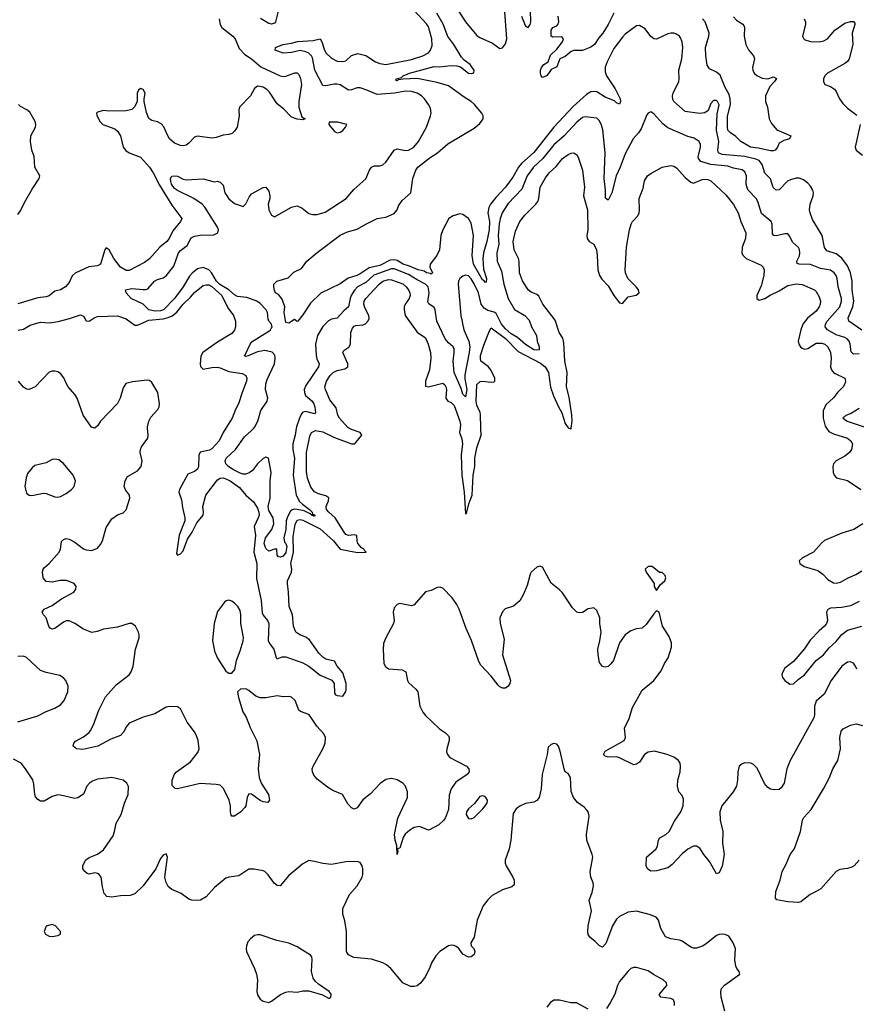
# Model space of a CAD drawing. Header units: inches. Extents: x 2134017 to 2292458, y 756222 to 916513.
# Tile 66 of 256: x 2162603 to 2168471, y 825959 to 832864. Entities that reach past the tile are written whole.
import ezdxf

# ---------------------------------------------------------------- set-up
doc = ezdxf.new("R2010")
doc.units = ezdxf.units.IN
doc.header["$MEASUREMENT"] = 0
doc.layers.add('C1862', color=7, linetype='Continuous')
doc.layers.add('C1863', color=7, linetype='Continuous')

msp = doc.modelspace()

# ---------------------------------------------------------------- linework, layer by layer
at = {"layer": 'C1862', "color": 5}
for points, elevation in [([(2168474, 828310), (2168466, 828330), (2168450, 828351.9), (2168430, 828361.6), (2168410, 828359.4), (2168370.2, 828330), (2168293.7, 828230), (2168246.3, 828133.7), (2168190, 828084.7), (2168177.8, 828050), (2168176.8, 827990), (2168172.2, 827967.8), (2168008, 827670), (2167984.4, 827610), (2167964.6, 827510), (2167943.8, 827476.2), (2167930, 827466.6), (2167896.2, 827463.8), (2167870, 827468.2), (2167850, 827478.7), (2167828, 827508), (2167774.6, 827614.6), (2167750, 827641.3), (2167730, 827649.7), (2167690, 827652.8), (2167670, 827646), (2167650, 827629.4), (2167638.8, 827590), (2167637.5, 827530), (2167630.2, 827490), (2167606.2, 827450), (2167528, 827350), (2167514.3, 827310), (2167516.3, 827250), (2167534.5, 827170), (2167532.2, 827090), (2167542.8, 827010), (2167530, 826929), (2167510, 826881.2), (2167490, 826873.2), (2167440, 826960), (2167401.3, 827010), (2167374.1, 827054.2), (2167350, 827069.4), (2167330, 827067.3), (2167290, 827046.6), (2167250, 827013.8), (2167179.4, 826940.6), (2167150, 826917.1), (2167070, 826896.2), (2167030, 826893.7), (2167006.6, 826910), (2166995.8, 826930), (2166998.9, 826990), (2167066.9, 827050), (2167075.6, 827070), (2167083.5, 827110), (2167093.1, 827126.9), (2167135.1, 827150), (2167157.6, 827170), (2167196.4, 827243.6), (2167239.8, 827310), (2167255.7, 827350), (2167259, 827399), (2167250, 827422.7), (2167226.6, 827450), (2167216.2, 827490), (2167218.4, 827530), (2167234.3, 827590), (2167238.7, 827630), (2167235.6, 827650), (2167223.7, 827670), (2167191.7, 827691.7), (2167145.2, 827710), (2167054.5, 827734.6), (2167010, 827728.6), (2166986, 827710), (2166950, 827658), (2166930, 827643.5), (2166910, 827639.7), (2166810, 827688.6), (2166790, 827694), (2166730, 827693.5), (2166710, 827699.1), (2166697.4, 827710), (2166710, 827733.7), (2166843.6, 827810), (2166852, 827830), (2166844.2, 827895.8), (2166877, 827963), (2166900.1, 828039.9), (2166970, 828162.8), (2167050, 828230.6), (2167102, 828298), (2167126.6, 828350), (2167152.3, 828390), (2167175.3, 828464.7), (2167175.3, 828495.3), (2167158, 828538), (2167112.1, 828612.1), (2167088.4, 828708.4), (2167070, 828718), (2167050, 828698), (2166998, 828622), (2166970, 828597.2), (2166930, 828592.3), (2166890, 828579.5), (2166850, 828549.3), (2166810, 828493.2), (2166768, 828370), (2166750, 828346), (2166730, 828329.3), (2166710, 828322.7), (2166690, 828329.3), (2166670, 828355.3), (2166659.5, 828410), (2166658.4, 828450), (2166672.8, 828507.2), (2166680.5, 828570), (2166672, 828630), (2166671.6, 828670), (2166650, 828722), (2166630, 828739), (2166618, 828738), (2166590, 828733.2), (2166550, 828706), (2166530, 828703.7), (2166510, 828709.5), (2166479.4, 828739.4), (2166410, 828844.5), (2166390, 828866.6), (2166330, 828913.2), (2166270, 829024), (2166250, 829032.7), (2166230, 829025.2), (2166191, 828990), (2166183.4, 828976.6), (2166163.4, 828896.6), (2166134, 828830), (2166110, 828788.7), (2166067.5, 828752.5), (2166008.1, 828731.9), (2165988.5, 828711.5), (2165970.4, 828670), (2165972.2, 828630), (2166000, 828520), (2165989.3, 828410), (2166045.5, 828230), (2166040.7, 828210), (2166029.4, 828190), (2166010, 828176.6), (2165990, 828176.4), (2165970, 828186.2), (2165958.1, 828198.1), (2165910, 828260.3), (2165837.3, 828337.4), (2165822.2, 828362.2), (2165771.5, 828510), (2165734.3, 828594.3), (2165686.3, 828730), (2165670, 828763), (2165636.4, 828810), (2165570, 828877), (2165550, 828884.5), (2165530, 828882.9), (2165490, 828862.4), (2165450, 828851.3), (2165370, 828759.6), (2165350, 828754), (2165269, 828771), (2165250, 828762.7), (2165230, 828739), (2165221.6, 828710), (2165228.7, 828650), (2165225.3, 828630), (2165171.4, 828530), (2165155.8, 828490), (2165152.6, 828450), (2165157.7, 828350), (2165167.7, 828327.7), (2165190, 828311.7), (2165284.5, 828304.5), (2165310.2, 828290.2), (2165323.1, 828230), (2165330, 828216.3), (2165380.4, 828170), (2165395.3, 828150), (2165410.3, 828050), (2165430, 828008.5), (2165450, 827983.7), (2165548.5, 827890), (2165590, 827863.1), (2165610, 827842), (2165615.2, 827830), (2165615.8, 827810), (2165599.6, 827750), (2165597.7, 827730), (2165602.6, 827710), (2165619.5, 827690), (2165735.8, 827630), (2165753.4, 827610), (2165754.9, 827590), (2165740.9, 827570), (2165662.4, 827517.6), (2165628.7, 827471.3), (2165614.7, 827425.3), (2165610, 827326), (2165590, 827269.2), (2165578, 827250), (2165542, 827218), (2165477.3, 827182.7), (2165470, 827181.6), (2165406.6, 827206.6), (2165370, 827200.2), (2165338.5, 827181.5), (2165307.3, 827152.7), (2165293.1, 827130), (2165270, 827053.2), (2165251.3, 827048.7), (2165254.8, 827034.8), (2165250, 827009), (2165248.2, 827070), (2165235.7, 827110), (2165232.5, 827150), (2165256.2, 827263.8), (2165322.7, 827410), (2165323.1, 827450), (2165308.3, 827490), (2165289.6, 827510), (2165250, 827532.9), (2165210, 827542.6), (2165170, 827534.7), (2165131.5, 827508.4), (2165064.5, 827435.5), (2165010, 827394.3), (2164970, 827338), (2164950, 827327.3), (2164930, 827336.2), (2164904.1, 827364.1), (2164867, 827430), (2164799.3, 827459.3), (2164761.4, 827481.4), (2164690, 827538), (2164666.6, 827566.6), (2164657.6, 827590), (2164655.6, 827610), (2164660.4, 827630), (2164729.8, 827750), (2164745.1, 827790), (2164748.3, 827830), (2164736.8, 827856.8), (2164688.3, 827910), (2164641, 827981), (2164630.8, 827990.8), (2164571.6, 828011.6), (2164561.4, 828021.4), (2164534.5, 828090), (2164510, 828112.2), (2164490, 828117.7), (2164450, 828116.2), (2164410, 828123.5), (2164330, 828108.9), (2164290, 828108.7), (2164259.5, 828119.5), (2164210, 828160.4), (2164188.8, 828171.2), (2164150.7, 828169.3), (2164131.3, 828150), (2164138, 828110), (2164168.4, 828010), (2164192.7, 827972.8), (2164220, 827900), (2164266.1, 827806.1), (2164285.2, 827710), (2164276.5, 827610), (2164282.2, 827550), (2164295.8, 827510), (2164348.5, 827430), (2164355.5, 827390), (2164344.5, 827375.5), (2164310, 827378.7), (2164290, 827388.2), (2164230, 827433), (2164210, 827434.5), (2164198, 827410), (2164188.7, 827351.3), (2164181.3, 827338.7), (2164154.8, 827310), (2164110, 827278), (2164090, 827279), (2164085.6, 827285.6), (2164080.7, 827310), (2164081.3, 827350), (2164071.3, 827390), (2164033.6, 827473.6), (2164010, 827495.6), (2163981.3, 827501.3), (2163870, 827507.4), (2163710, 827469.2), (2163692.9, 827472.9), (2163672.7, 827492.7), (2163671.8, 827530), (2163690, 827573.4), (2163702.9, 827590), (2163800.2, 827659.8), (2163853.7, 827726.3), (2163861, 827750), (2163854, 827810), (2163841.2, 827850), (2163830, 827871), (2163777, 827937), (2163730.5, 828030.5), (2163710, 828044.4), (2163653.1, 828046.9), (2163630, 828042), (2163550, 827996.8), (2163470, 827973.7), (2163370.7, 827930), (2163352.6, 827907.4), (2163332.1, 827867.9), (2163310, 827844.7), (2163241.8, 827818.2), (2163150.7, 827770), (2163045.6, 827745.6), (2163002, 827750), (2162979, 827770), (2162982, 827790), (2162995.1, 827804.9), (2163050, 827834), (2163090, 827866.4), (2163099.8, 827880.2), (2163119.9, 827920.1), (2163157.7, 828022.3), (2163205.4, 828114.6), (2163280.6, 828199.4), (2163370, 828269.3), (2163384.8, 828290), (2163398.8, 828330), (2163415.4, 828450), (2163441.5, 828530), (2163441.5, 828550), (2163436.4, 828570), (2163415.8, 828610), (2163390, 828631), (2163370, 828630.9), (2163290, 828605.2), (2163190, 828589.8), (2163147.2, 828572.8), (2163110, 828566.2), (2163050, 828590.6), (2162989.7, 828630), (2162950, 828648), (2162930, 828648), (2162910, 828640.3), (2162850, 828595.1), (2162830, 828589.7), (2162816.8, 828596.8), (2162806.6, 828610), (2162789.8, 828669.8), (2162769.6, 828690), (2162759.7, 828710), (2162774.7, 828730), (2162830, 828755.4), (2162897.3, 828802.7), (2162982.7, 828850), (2162997, 828870), (2162999.3, 828890), (2162985.2, 828910), (2162932.3, 828932.3), (2162887.5, 828932.5), (2162830, 828919.7), (2162790, 828924.7), (2162768.3, 828950), (2162762.6, 828990), (2162768, 829010), (2162777.6, 829022.4), (2162810, 829050.3), (2162880.5, 829130), (2162888.4, 829150), (2162895.6, 829204.4), (2162910, 829219.5), (2162930, 829225.7), (2162950, 829221.7), (2162990, 829199.1), (2163050, 829154), (2163070, 829146.5), (2163110, 829142), (2163150, 829157.4), (2163170, 829183.1), (2163183.1, 829210), (2163210, 829302), (2163250, 829363), (2163290, 829392.7), (2163330, 829404.9), (2163350, 829426.8), (2163376.8, 829510), (2163373.6, 829530), (2163346.3, 829566.3), (2163336.5, 829590), (2163342, 829630), (2163360.3, 829659.7), (2163430, 829701.4), (2163455, 829730), (2163462.5, 829770), (2163447.8, 829830), (2163449.8, 829850), (2163458.2, 829870), (2163502.3, 829930), (2163504.8, 829950), (2163500.6, 830000)], 420), ([(2164049.1, 830000), (2164030, 829970.3), (2164002.9, 829910), (2163950, 829855.2), (2163934.9, 829845.1), (2163868, 829832), (2163859.9, 829810), (2163858.3, 829730), (2163850, 829711.7), (2163830, 829696.6), (2163782.3, 829677.7), (2163723.2, 829570), (2163719.4, 829550), (2163737.9, 829497.9), (2163744.4, 829444.4), (2163761.8, 829370), (2163760.3, 829350), (2163720.9, 829250), (2163701.8, 829121.8), (2163710, 829109.7), (2163730, 829118.5), (2163750, 829139.3), (2163779.7, 829220.3), (2163813.3, 829270), (2163845.3, 829334.7), (2163889.5, 829390), (2163892.8, 829410), (2163888.8, 829450), (2163908.9, 829530), (2163990, 829638.4), (2164010, 829649.8), (2164030, 829650.5), (2164050, 829643.9), (2164078.5, 829630), (2164144.3, 829584.3), (2164190, 829529.8), (2164243.8, 829483.8), (2164270, 829438.4), (2164279.4, 829410), (2164281.8, 829390), (2164276.8, 829370), (2164247.9, 829310), (2164256.3, 829250), (2164245.6, 829130), (2164267.4, 829050), (2164264.3, 828944.3), (2164296.3, 828790), (2164304.5, 828704.5), (2164310, 828687.8), (2164340.1, 828650), (2164349.6, 828630), (2164346.2, 828510), (2164354.9, 828490), (2164384.8, 828450), (2164401.1, 828390), (2164410, 828383.1), (2164444.8, 828395.2), (2164470, 828396.9), (2164590, 828353.1), (2164630, 828331.4), (2164710, 828268.4), (2164793.4, 828233.3), (2164807.7, 828210), (2164810, 828141.6), (2164817.3, 828130), (2164830, 828123.8), (2164870, 828120.4), (2164890, 828152.7), (2164893.7, 828170), (2164892.1, 828210), (2164870, 828284.2), (2164830.5, 828330.5), (2164810, 828364.9), (2164750, 828380.5), (2164730, 828392.7), (2164701.4, 828421.4), (2164634.8, 828514.8), (2164610, 828533.1), (2164569.1, 828550), (2164540.2, 828570), (2164524.6, 828610), (2164516.6, 828690), (2164494.2, 828750), (2164489.3, 828850.7), (2164480.5, 828910), (2164481.9, 828930), (2164508.7, 828990), (2164512.3, 829010), (2164505.7, 829050), (2164524.4, 829130), (2164521, 829239), (2164535.1, 829324.9), (2164550, 829354.3), (2164570, 829358.5), (2164590, 829354.6), (2164710, 829294.9), (2164803.3, 829210), (2164850.2, 829150.2), (2164971.7, 829128.3), (2165033.7, 829130), (2165021.7, 829141.7), (2165019.7, 829150), (2165001.5, 829161.5), (2164974.6, 829190), (2164969.1, 829210), (2164967.9, 829247.9), (2164951.2, 829251.2), (2164910, 829246.9), (2164890, 829255), (2164877.9, 829270), (2164816.9, 829370), (2164771.6, 829410), (2164755.5, 829430), (2164752.1, 829450), (2164768.8, 829490), (2164770.7, 829510.7), (2164750, 829524.1), (2164698.6, 829538.6), (2164670, 829554), (2164645.6, 829585.6), (2164620.8, 829650), (2164615.3, 829695.3), (2164613.9, 829830), (2164637.1, 829942.9), (2164650.2, 829970), (2164677.2, 829982.8), (2164730, 829974.2), (2164810, 829935.1), (2164930, 829890.6), (2164950, 829890.8), (2164961.6, 829898.4), (2165002.3, 829950), (2164992, 829970), (2164930, 829989.5), (2164911.1, 830000)], 380), ([(2164542.9, 830000), (2164534.8, 829950), (2164518.9, 829890), (2164519.5, 829850), (2164529.7, 829790), (2164520.5, 829670), (2164542.5, 829530), (2164566.5, 829486.6), (2164586.4, 829466.4), (2164635.9, 829430), (2164653.7, 829410), (2164657, 829397), (2164670, 829392.9), (2164674.1, 829385.9), (2164670, 829380.9), (2164666.8, 829386.8), (2164653.8, 829386.2), (2164639.9, 829399.9), (2164599.1, 829419.1), (2164550.4, 829430.4), (2164528.4, 829431.6), (2164513.4, 829426.6), (2164502.9, 829417.1), (2164481.6, 829378.4), (2164472.3, 829350), (2164469.6, 829290), (2164455.5, 829230), (2164460.5, 829200.5), (2164470, 829190.2), (2164476.6, 829170), (2164475.4, 829155.4), (2164470, 829128.5), (2164450, 829101.8), (2164430, 829095.8), (2164418, 829098), (2164409, 829109), (2164406, 829150), (2164390, 829152), (2164350, 829136), (2164330, 829155.6), (2164317.8, 829190), (2164326, 829230), (2164371.9, 829288), (2164385.1, 829330), (2164381.1, 829370), (2164350, 829422.9), (2164345.4, 829450), (2164359, 829510), (2164359.2, 829630), (2164366.2, 829690), (2164349.1, 829789.1), (2164330, 829796.3), (2164310, 829785.9), (2164271.8, 829750), (2164236.8, 829703.2), (2164213.6, 829686.4), (2164190, 829677.9), (2164170, 829677.6), (2164150, 829684.5), (2164098.5, 829710), (2164068.1, 829730), (2164049.3, 829749.3), (2164044.3, 829770), (2164051.3, 829790), (2164116.2, 829850), (2164179.9, 829940.1), (2164230, 829982.6), (2164244.7, 830000)], 360), ([(2165691.4, 830000), (2165687, 829970), (2165704.2, 829924.2), (2165709.1, 829890), (2165699.5, 829810), (2165703.4, 829670), (2165720.1, 829550), (2165730, 829398), (2165738, 829402), (2165754.2, 829470), (2165776.8, 829530), (2165784.3, 829670), (2165794.2, 829730), (2165795.3, 829790), (2165810, 829862), (2165839.7, 829950), (2165838.4, 830000)], 380), ([(2166455.1, 830000), (2166470, 829995.3), (2166470.6, 830000)], 380), ([(2168262.3, 830000), (2168277.4, 829977.4), (2168310, 829959.7), (2168409.6, 829930), (2168431.4, 829911.4), (2168443.1, 829890), (2168436.5, 829850), (2168423.1, 829830), (2168390, 829803.2), (2168329.8, 829770.2), (2168311.1, 829750), (2168305.4, 829730), (2168308, 829690), (2168315.1, 829670), (2168332.1, 829652.1), (2168410, 829632.8), (2168501.3, 829570)], 380), ([(2168515.6, 829330), (2168454, 829290), (2168370, 829263.9), (2168248, 829212), (2168225.8, 829194.2), (2168170, 829130.2), (2168092.7, 829090), (2168069.5, 829070), (2168075.1, 829050), (2168104.5, 829030), (2168200.7, 829000.7), (2168235.2, 828975.2), (2168270, 828939.2), (2168310, 828915.3), (2168330, 828913.1), (2168359.7, 828920.3), (2168413, 828950), (2168466.8, 828973.2), (2168510, 828999.7)], 380), ([(2168490, 828784.1), (2168430, 828753.6), (2168370, 828742.7), (2168290, 828737.6), (2168270.9, 828729.1), (2168261.1, 828710), (2168268.4, 828650), (2168261.5, 828630), (2168246.9, 828610), (2168210, 828578), (2168147.8, 828512.2), (2168104.9, 828450), (2168030, 828362.3), (2167970, 828317.3), (2167952.9, 828287.1), (2167949.2, 828270), (2167952.8, 828250), (2167969, 828229), (2168005.2, 828205.2), (2168030, 828207.5), (2168062.3, 828237.7), (2168108.4, 828270), (2168188.7, 828371.3), (2168240.8, 828410), (2168280.9, 828459.1), (2168330, 828503.4), (2168370, 828552.1), (2168410, 828582.9), (2168510, 828611.7)], 380), ([(2162590, 827941.3), (2162730, 827983.2), (2162790, 828013.4), (2162850, 828036.4), (2162890, 828060.5), (2162914.7, 828090), (2162940.7, 828150), (2162943.7, 828190), (2162926, 828230), (2162909.6, 828249.6), (2162884.8, 828264.8), (2162790, 828286), (2162750, 828300.5), (2162650, 828392.3), (2162630, 828400.9), (2162590, 828398.4)], 440), ([(2168490, 826969), (2168456.3, 826930), (2168439.6, 826920.4), (2168410, 826911.1), (2168354.4, 826905.6), (2168328.4, 826891.6), (2168221.6, 826770), (2168190.2, 826749.8), (2168146, 826730), (2168081.4, 826678.6), (2168066.4, 826673.6), (2167990, 826678.9), (2167912.3, 826692.3), (2167902.9, 826702.9), (2167907.1, 826750), (2167936.4, 826830), (2167951.1, 826890), (2167978.3, 826941.7), (2168006.6, 827010), (2168033.9, 827046.1), (2168045.1, 827070), (2168080.4, 827170), (2168093.1, 827250), (2168102.7, 827270), (2168153.7, 827326.3), (2168240.2, 827470), (2168282.3, 827550), (2168307.2, 827610), (2168342.2, 827670), (2168359.8, 827750), (2168354.8, 827830), (2168364.4, 827875.6), (2168379.3, 827890), (2168430, 827917), (2168470, 827926.4), (2168514.6, 827914.6)], 420), ([(2167549.7, 825910), (2167522.6, 826010), (2167521.3, 826050), (2167526.3, 826070), (2167546.6, 826093.4), (2167652.7, 826170), (2167649, 826190), (2167633.2, 826210), (2167626.8, 826226.8), (2167619.5, 826270), (2167623.5, 826350), (2167605.2, 826394.8), (2167576.4, 826436.4), (2167550, 826449.6), (2167530, 826451.8), (2167510, 826449.5), (2167490, 826440.9), (2167417.8, 826382.2), (2167392.3, 826367.7), (2167350, 826354), (2167330, 826353.5), (2167310, 826360.4), (2167250, 826402.7), (2167230, 826409.7), (2167170, 826417.4), (2167132.3, 826432.3), (2167099.2, 826490), (2167083, 826550), (2167066.6, 826570), (2167026.5, 826586.5), (2166930, 826611.6), (2166870, 826606.2), (2166810, 826574.6), (2166790, 826556.4), (2166761.3, 826510), (2166715, 826385), (2166690, 826359.6), (2166670, 826369.6), (2166640.2, 826400.2), (2166602, 826430), (2166589.8, 826449.8), (2166586.9, 826470), (2166591.1, 826510), (2166614.3, 826614.3), (2166597.6, 826690), (2166617.6, 826742.4), (2166628.5, 826790), (2166626, 826810), (2166609.8, 826850), (2166604.8, 826890), (2166622.6, 826990), (2166618.9, 827010), (2166579.8, 827110), (2166579.1, 827150), (2166597.6, 827277.6), (2166589.5, 827309.5), (2166581.5, 827321.5), (2166561.5, 827341.5), (2166514.5, 827374.5), (2166487.3, 827410), (2166471.5, 827451.5), (2166465.2, 827550), (2166450, 827579), (2166430, 827589), (2166420.9, 827610), (2166394.8, 827734.8), (2166381.2, 827770), (2166370, 827784), (2166349, 827789), (2166330, 827782), (2166310, 827762), (2166303.1, 827710), (2166266.7, 827570), (2166260.5, 827470), (2166247.3, 827410), (2166230.4, 827389.6), (2166210, 827378), (2166150, 827366.6), (2166110.5, 827349.5), (2166086, 827330), (2166063.8, 827296.2), (2166048.5, 827110), (2166037, 827050), (2166008.2, 826970), (2166008.2, 826950), (2166014.9, 826930), (2166062.4, 826850), (2166070.4, 826829.6), (2166070, 826798), (2166055.8, 826784.2), (2165990, 826762.9), (2165917.7, 826722.2), (2165887.1, 826692.9), (2165853.7, 826650), (2165811.7, 826548.3), (2165790.3, 826430), (2165768, 826390), (2165770.6, 826370), (2165787.7, 826350), (2165794.4, 826330), (2165791.5, 826308.4), (2165770, 826291.8), (2165750, 826289.7), (2165712, 826310), (2165682.7, 826350), (2165664.4, 826364.4), (2165650, 826371.6), (2165630, 826374), (2165610, 826369.5), (2165550.7, 826330), (2165521.4, 826298.6), (2165490.3, 826249.7), (2165476.4, 826210), (2165447.5, 826152.5), (2165415.5, 826110), (2165390, 826089.6), (2165370, 826083.6), (2165343.3, 826083.3), (2165290, 826109.4), (2165207, 826210), (2165176.2, 826236.2), (2165149.7, 826249.7), (2165070, 826275.4), (2164947.7, 826287.7), (2164910, 826306), (2164895.1, 826330), (2164894.6, 826470), (2164884.1, 826544.1), (2164869.8, 826590.2), (2164869.7, 826630), (2164917.3, 826730), (2164970.8, 826790), (2165004.2, 826850), (2165009.7, 826870), (2165009.7, 826910), (2165004.2, 826930), (2164990, 826954), (2164970, 826960.7), (2164890, 826958), (2164790, 826940.5), (2164730, 826945.6), (2164670, 826961.6), (2164630, 826967), (2164590, 826944.5), (2164490, 826861.6), (2164430, 826789.4), (2164410, 826792), (2164388.2, 826808.2), (2164346.2, 826866.2), (2164322, 826890), (2164310, 826896), (2164247.2, 826907.2), (2164210, 826907), (2164139.2, 826860.8), (2164070, 826852), (2164050, 826843.7), (2163970, 826779.5), (2163910, 826714), (2163871, 826690), (2163850, 826687.3), (2163810, 826689.6), (2163790, 826696), (2163735.9, 826735.9), (2163670, 826764.5), (2163644.9, 826784.9), (2163630, 826813.2), (2163621.1, 826850), (2163639.5, 826990), (2163630, 827014), (2163610, 827005.2), (2163590, 826981.2), (2163558.7, 826910), (2163470, 826791.2), (2163410, 826734), (2163377.2, 826722.8), (2163310, 826720.8), (2163249.8, 826709.8), (2163214.9, 826714.9), (2163195.8, 826735.8), (2163183, 826783), (2163174.2, 826850), (2163160.5, 826870), (2163150, 826877.7), (2163130, 826880.4), (2163090, 826872.3), (2163075.5, 826875.5), (2163059, 826890), (2163046.6, 826910), (2163046.6, 826930), (2163064.5, 826970), (2163090, 826988.2), (2163150, 827012.9), (2163190, 827042.3), (2163258.7, 827141.3), (2163268.7, 827170), (2163279.7, 827230), (2163314.3, 827290), (2163337.4, 827370), (2163365.1, 827430), (2163366, 827486), (2163354, 827510), (2163328.7, 827530), (2163250, 827549.6), (2163150, 827537.7), (2163114.9, 827525.1), (2163093, 827510), (2163074.9, 827490), (2163050, 827433.2), (2163010, 827407.3), (2162990, 827402.9), (2162890, 827426.9), (2162870, 827427.2), (2162830, 827417.6), (2162775, 827385), (2162750, 827384.2), (2162730, 827395.8), (2162715.2, 827415.2), (2162709.8, 827430), (2162703.3, 827503.3), (2162694.2, 827534.2), (2162645.1, 827610), (2162613, 827650), (2162558.8, 827678.8)], 440), ([(2167195.8, 825950), (2167195.8, 825970), (2167189.6, 825990), (2167170, 825999.3), (2167099, 826010), (2167087.8, 826027.8), (2167140.7, 826090), (2167139.3, 826110), (2167116, 826130), (2167047.4, 826167.4), (2167010, 826193.6), (2166930, 826218), (2166910, 826218), (2166890, 826209.5), (2166870, 826192), (2166810, 826119.3), (2166794.9, 826090), (2166776.3, 826030), (2166744.9, 825970), (2166719.1, 825930)], 460), ([(2166590, 825925.2), (2166509.4, 825969.4), (2166469.4, 825969.4), (2166390, 825989), (2166350, 825988), (2166327.1, 825972.9), (2166301.1, 825938.9)], 460)]:
    msp.add_lwpolyline(points, dxfattribs=dict(at, elevation=elevation))
for points, elevation in [([(2162850, 829782.9), (2162830, 829779.5), (2162790, 829757), (2162710, 829738), (2162690, 829722.7), (2162658, 829682), (2162647.6, 829652.4), (2162640.4, 829590), (2162650, 829544.7), (2162670, 829531), (2162687.3, 829527.3), (2162770, 829543), (2162790, 829540.4), (2162850, 829518.4), (2162870, 829516.4), (2162890, 829521.3), (2162930, 829542), (2162967.3, 829570), (2162985.1, 829590), (2162994.5, 829630), (2162978.4, 829670), (2162910, 829752.3), (2162876.6, 829776.6)], 440), ([(2167038, 829030), (2167010, 829029), (2166991, 829010), (2166997.3, 828990), (2167054, 828910), (2167054, 828890), (2167070, 828862), (2167096.4, 828903.6), (2167128, 828930), (2167134, 828950), (2167130, 828966), (2167110, 828988), (2167090, 828988)], 420), ([(2164070, 828794), (2164050.5, 828789.5), (2164039.8, 828780.2), (2163990, 828714), (2163966.5, 828630), (2163954.6, 828510), (2163970, 828434.8), (2163990, 828387.7), (2164050, 828294.8), (2164070, 828281), (2164090, 828281), (2164112.3, 828307.8), (2164124.2, 828370), (2164150, 828437.3), (2164170, 828507.7), (2164171.8, 828531.8), (2164154, 828630), (2164155.1, 828690), (2164150, 828721.2), (2164132.8, 828750), (2164110, 828773.6), (2164090, 828787.3)], 420), ([(2165850, 827421.6), (2165830, 827416.9), (2165792.4, 827367.6), (2165750.4, 827330), (2165736.5, 827310), (2165733.7, 827290), (2165750, 827262), (2165770, 827259.5), (2165790, 827268.8), (2165852, 827330), (2165880.9, 827370), (2165883.7, 827390), (2165872.7, 827410), (2165858.3, 827418.3)], 440), ([(2162830, 826519), (2162790, 826508), (2162776, 826470), (2162784.7, 826450), (2162810, 826437.3), (2162830, 826434), (2162870, 826442), (2162888.7, 826450), (2162889, 826470), (2162855.3, 826510)], 460), ([(2164290, 826447), (2164270, 826447), (2164250, 826440.9), (2164222, 826418), (2164203.8, 826396.2), (2164193.4, 826370), (2164190.7, 826350), (2164194, 826330), (2164250.5, 826210.5), (2164264, 826170), (2164270.7, 826130), (2164265.5, 826050), (2164270, 826026), (2164290, 825994.8), (2164310, 825980.5), (2164350, 825970.7), (2164370, 825982), (2164433.1, 826026.9), (2164470, 826045.5), (2164490, 826048.2), (2164550, 826045.5), (2164590, 826053.4), (2164630, 826053.4), (2164726.8, 826026.8), (2164770, 826002), (2164778, 826002), (2164786, 826010), (2164788, 826030), (2164774, 826050), (2164699.3, 826099.3), (2164678.6, 826118.6), (2164662.2, 826142.2), (2164649.7, 826190), (2164654.5, 826274.5), (2164652, 826292), (2164643.7, 826303.7), (2164550, 826362.4), (2164490, 826387.6), (2164407.2, 826407.2)], 460)]:
    msp.add_lwpolyline(points, close=True, dxfattribs=dict(at, elevation=elevation))
at = {"layer": 'C1863', "color": 5}
for points, elevation in [([(2164441.1, 833030), (2164397.6, 832850), (2164390, 832839.1), (2164370, 832832.7), (2164350, 832838.4), (2164292.3, 832872.3)], 380), ([(2164244.7, 830000), (2164251.7, 830008.3), (2164273.9, 830050), (2164295.3, 830124.7), (2164339.4, 830190), (2164342.6, 830210), (2164328.2, 830270), (2164329, 830310), (2164339, 830341), (2164391.2, 830450), (2164395.6, 830490), (2164392.3, 830512.3), (2164373, 830533), (2164323.4, 830543.4), (2164270, 830535.5), (2164206.6, 830506.6), (2164190, 830503.1), (2164178.4, 830510), (2164185.6, 830514.4), (2164220.6, 830590), (2164233, 830607), (2164350, 830679.7), (2164363.1, 830690), (2164370, 830702.4), (2164373.2, 830710), (2164369.8, 830729.8), (2164351.2, 830750), (2164344.8, 830764.8), (2164340.8, 830810), (2164330.7, 830830), (2164290, 830874), (2164266.3, 830890), (2164196.7, 830916.7), (2164130, 830922.3), (2164110, 830935), (2164070.7, 830970.7), (2164006.7, 831006.7), (2163983.5, 831030), (2163950, 831087.8), (2163930, 831109.9), (2163890, 831127.1), (2163850, 831116.1), (2163812.1, 831087.9), (2163794.2, 831065.8), (2163750.1, 830990), (2163690, 830909.9), (2163610.8, 830830), (2163590, 830823.1), (2163550, 830821.3), (2163508.2, 830830), (2163469.8, 830869.8), (2163385.1, 830910), (2163349.2, 830950), (2163345.2, 830970), (2163390, 830980.2), (2163470, 830972.3), (2163490, 830972.4), (2163502.4, 830977.6), (2163548.5, 831031.5), (2163570, 831043.4), (2163610, 831055.1), (2163630.9, 831069.1), (2163683.9, 831136.1), (2163716.6, 831230), (2163730, 831246.6), (2163778.4, 831281.6), (2163805.6, 831334.4), (2163830, 831346.8), (2163870, 831353.5), (2163964.8, 831355.2), (2163992.4, 831370), (2163996.8, 831390), (2163989.8, 831410), (2163902.5, 831550), (2163882.4, 831570), (2163825.1, 831610), (2163710, 831666.3), (2163690, 831681.6), (2163667.4, 831710), (2163662.3, 831730), (2163661.4, 831750), (2163670, 831766.4), (2163690, 831770.3), (2163710, 831767.4), (2163750, 831746.4), (2163770, 831742.4), (2163890, 831748.7), (2163950, 831732), (2163970, 831728.2), (2163990, 831732.2), (2164010, 831724.2), (2164030, 831703.8), (2164042.5, 831650), (2164070, 831607.5), (2164110, 831575.8), (2164170, 831555.5), (2164188.1, 831571.9), (2164215.2, 831624.8), (2164230, 831643), (2164310, 831686.8), (2164330, 831691), (2164350, 831661), (2164358.4, 831630), (2164358.4, 831610), (2164347, 831570), (2164350.4, 831530), (2164370, 831494), (2164390, 831482), (2164510, 831550.6), (2164550, 831559.1), (2164583.4, 831543.4), (2164630, 831504.7), (2164658, 831498), (2164690, 831499.3), (2164744.6, 831515.4), (2164893.6, 831610), (2164947.3, 831672.7), (2165031.8, 831748.2), (2165056, 831810), (2165069.8, 831830.2), (2165090, 831839.5), (2165130, 831839.5), (2165150, 831846), (2165170, 831866), (2165230, 831950.3), (2165250, 831957.8), (2165310, 831946.5), (2165330, 831949), (2165368.5, 831971.5), (2165399.3, 832010), (2165456.1, 832110), (2165484.8, 832190), (2165488.7, 832210), (2165484, 832244), (2165470.9, 832270), (2165441.5, 832310), (2165421, 832330), (2165390, 832349.8), (2165350, 832361), (2165310, 832364.1), (2165231.8, 832348.2), (2165110, 832339.3), (2165038.8, 832370), (2164990, 832385.5), (2164970, 832387), (2164930, 832371.6), (2164910, 832369.9), (2164850, 832406.8), (2164830, 832412.5), (2164807.8, 832412.2), (2164750, 832399.5), (2164730, 832403.5), (2164672.6, 832510), (2164657.6, 832597.6), (2164650.5, 832610.5), (2164630, 832629.5), (2164610, 832639.9), (2164570, 832647.7), (2164510, 832634.2), (2164450, 832629.4), (2164394, 832650), (2164398.4, 832670), (2164449.4, 832690.6), (2164510, 832699.2), (2164552.3, 832712.3), (2164662.4, 832717.6), (2164710, 832730.4), (2164723.1, 832710), (2164740.1, 832650), (2164753.5, 832630), (2164790, 832594), (2164830, 832573.2), (2164869.8, 832570.2), (2164890, 832574.9), (2164930, 832612.2), (2164973.7, 832626.3), (2165030, 832613.2), (2165099.5, 832570), (2165130, 832556.2), (2165170, 832550.2), (2165350, 832585.1), (2165431.3, 832610), (2165470, 832631.7), (2165485.1, 832650), (2165496.8, 832683.2), (2165494.2, 832730), (2165470, 832813.3), (2165455.7, 832835.7), (2165370, 832929.8)], 360), ([(2165679.5, 832930), (2165730, 832849.2), (2165810, 832754), (2165830, 832739.1), (2165919.7, 832699.7), (2165970, 832662.3), (2165990, 832667.4), (2166010, 832695.5), (2166019.8, 832730), (2166004.4, 832950)], 340), ([(2166123.6, 832890), (2166150, 832818.7), (2166170, 832808.9), (2166182.7, 832830), (2166188.7, 832850), (2166185.3, 832930)], 340), ([(2164003, 832870), (2164010.3, 832830.3), (2164019.9, 832810), (2164098.5, 832750), (2164114.2, 832730), (2164142.8, 832662.8), (2164181.4, 832621.4), (2164230, 832589.7), (2164294.5, 832534.5), (2164429.8, 832469.8), (2164450, 832466), (2164470, 832468.3), (2164532, 832492), (2164550, 832492.7), (2164560.8, 832480.8), (2164573.1, 832453.1), (2164578.8, 832410), (2164561.8, 832290), (2164560.5, 832250), (2164583.1, 832183.1), (2164606, 832170), (2164590, 832162), (2164550, 832166), (2164510, 832182), (2164456.7, 832236.7), (2164410, 832275.3), (2164355.8, 832355.8), (2164335.8, 832375.8), (2164310, 832392.4), (2164270, 832398.4), (2164250, 832382), (2164221.6, 832330), (2164145.1, 832250), (2164140.5, 832230), (2164143, 832190), (2164128.5, 832111.5), (2164110, 832082), (2164093, 832067), (2164070, 832058.4), (2164030, 832054.9), (2163981.3, 832038.7), (2163950, 832034.3), (2163850, 832048.5), (2163830, 832041.3), (2163790, 831997.6), (2163770, 831984.2), (2163750, 831979.6), (2163730, 831981.5), (2163690, 831999.1), (2163654.9, 832030), (2163641.5, 832050), (2163613.2, 832113.2), (2163594.6, 832134.6), (2163570, 832148.4), (2163530, 832157.3), (2163510, 832172.2), (2163493.1, 832213.1), (2163476.3, 832290), (2163475.2, 832310), (2163482.2, 832350), (2163470, 832374), (2163450, 832382.3), (2163435.8, 832370), (2163426.1, 832350), (2163426.5, 832290), (2163410, 832256.5), (2163390, 832235.5), (2163350, 832226.3), (2163230, 832223.2), (2163190, 832226.7), (2163150, 832216.4), (2163142.9, 832210), (2163144.4, 832195.6), (2163166.2, 832150), (2163186.9, 832130), (2163270, 832098.3), (2163290, 832083.5), (2163310.7, 832050), (2163328.9, 831970), (2163346.9, 831946.9), (2163371.6, 831931.6), (2163450, 831899.8), (2163513.1, 831830), (2163540.1, 831790), (2163583.2, 831703.2), (2163670, 831563.1), (2163739.6, 831470), (2163731.5, 831450), (2163676.3, 831383.7), (2163651.2, 831330), (2163635.6, 831310), (2163586, 831270), (2163513.3, 831186.7), (2163477.8, 831162.2), (2163370, 831106.5), (2163350, 831105.5), (2163310, 831129.4), (2163263, 831190), (2163230, 831250.4), (2163210, 831264.9), (2163201.3, 831250), (2163169.8, 831150), (2163150, 831139.3), (2163088.9, 831131.1), (2162992.1, 831087.9), (2162972.1, 831067.9), (2162950, 831021.8), (2162924.8, 830990), (2162890, 830969), (2162850, 830961.5), (2162810, 830928.1), (2162790, 830921.6), (2162730, 830914.5), (2162590, 830871.9)], 380), ([(2168510, 830687.2), (2168418.7, 830750), (2168414, 830774), (2168445.9, 830850), (2168452.8, 830890), (2168441.2, 830970), (2168441.6, 831030), (2168430.7, 831090), (2168410, 831137.8), (2168370, 831191.7), (2168330, 831222.2), (2168263.6, 831243.6), (2168246.6, 831266.6), (2168230.4, 831350), (2168164.1, 831464.1), (2168146.2, 831510), (2168143.1, 831530), (2168146, 831570), (2168167.6, 831630), (2168169.9, 831650), (2168165.2, 831670), (2168150, 831696), (2168130, 831718.3), (2168100.2, 831740.2), (2168070, 831752.2), (2168050, 831753), (2168010, 831742.3), (2167988.6, 831731.4), (2167930, 831670.9), (2167909.8, 831669.8), (2167886.8, 831686.8), (2167869, 831749), (2167830, 831788.3), (2167811.5, 831850), (2167790, 831875.9), (2167766.7, 831886.7), (2167690, 831904.1), (2167530, 831918), (2167503.8, 831930), (2167499.1, 831950), (2167506.5, 832010), (2167489.9, 832090.1), (2167496, 832204), (2167508.3, 832268.3), (2167497.4, 832290), (2167490, 832296.9), (2167470, 832298.9), (2167450, 832276), (2167432, 832228), (2167408.4, 832211.6), (2167370, 832205.7), (2167270, 832220.3), (2167190, 832289.7), (2167184.6, 832304.6), (2167182.5, 832330), (2167187.4, 832350), (2167225.6, 832430), (2167228.8, 832450), (2167226.3, 832510), (2167247.7, 832590), (2167254.8, 832670), (2167248.3, 832710), (2167237.6, 832737.6), (2167229.8, 832749.8), (2167210, 832763), (2167190, 832769.7), (2167170, 832769.7), (2167150, 832764.7), (2167070, 832727.6), (2167050, 832729.5), (2167030, 832747), (2166990, 832800.7), (2166950, 832822.9), (2166930, 832822), (2166850, 832763.9), (2166830, 832741), (2166770, 832662.6), (2166723.8, 832570), (2166709.5, 832530.5), (2166710, 832498.8), (2166719.4, 832470), (2166779.2, 832379.2), (2166815, 832310), (2166816.9, 832290), (2166810, 832272.3), (2166790, 832281.1), (2166775.6, 832295.6), (2166710, 832321.9), (2166650, 832357.8), (2166630, 832361.8), (2166610, 832358.4), (2166579.2, 832340.8), (2166484.6, 832255.4), (2166350, 832111.2), (2166210, 831932.2), (2166123.5, 831856.5), (2166101.1, 831830), (2166060.9, 831759.1), (2166010.3, 831689.7), (2165941.6, 831618.4), (2165904.7, 831570), (2165893.4, 831546.6), (2165887.1, 831510), (2165897.3, 831450), (2165895.5, 831390), (2165879.6, 831310), (2165856.6, 831230), (2165851.3, 831190), (2165855, 831115), (2165876.9, 831050), (2165875.8, 831024.2), (2165870, 831020.7), (2165857, 831037), (2165850, 831039.1), (2165786.8, 831150), (2165777.5, 831210), (2165785.6, 831350), (2165770, 831437.6), (2165749.8, 831470), (2165710, 831498.3), (2165690, 831502.6), (2165642.6, 831490), (2165613.5, 831470), (2165570.1, 831390), (2165555.7, 831350), (2165546.4, 831250), (2165528, 831210), (2165482.8, 831150), (2165478.8, 831130), (2165499.1, 831090), (2165490, 831079.3), (2165484.7, 831084.7), (2165457.2, 831090), (2165439.8, 831099.8), (2165398.4, 831110), (2165337, 831137), (2165292.3, 831150), (2165250, 831174.9), (2165230, 831180.1), (2165202.4, 831177.6), (2165130, 831139.8), (2165054.9, 831125.1), (2164990, 831081.1), (2164968.5, 831070), (2164907.7, 831052.3), (2164850, 831010.9), (2164714.6, 830945.4), (2164642.7, 830877.3), (2164590, 830794), (2164554, 830750), (2164550, 830748), (2164530, 830762), (2164490, 830736), (2164470, 830741.2), (2164458.5, 830810), (2164462.6, 830850), (2164445.1, 830905.1), (2164417.2, 830937.2), (2164398, 830950), (2164390, 830966), (2164386, 830990), (2164386, 831010), (2164406, 831030), (2164485.2, 831054.8), (2164526.2, 831093.8), (2164579.5, 831120.5), (2164617.2, 831170), (2164690, 831232.4), (2164850, 831353.7), (2164902.9, 831377.1), (2164970, 831395.3), (2165030, 831431.6), (2165109.3, 831470), (2165170, 831480.4), (2165230, 831504.4), (2165250, 831530.4), (2165260.6, 831559.4), (2165284.7, 831595.3), (2165346, 831650), (2165359.9, 831750), (2165382.2, 831810), (2165394.6, 831830), (2165480.9, 831899.1), (2165532.3, 831930), (2165605.7, 831994.3), (2165790, 832103.2), (2165830, 832136.9), (2165852.7, 832170), (2165852.8, 832190), (2165845.1, 832210), (2165792.8, 832270), (2165770.7, 832290), (2165720, 832320), (2165610, 832401.1), (2165530, 832424.4), (2165390, 832452.7), (2165292.8, 832447.2), (2165258, 832442), (2165250, 832435.3), (2165241.2, 832441.2), (2165243.7, 832450), (2165280.7, 832459.3), (2165292, 832470), (2165337.6, 832490), (2165510, 832535.7), (2165550, 832534.2), (2165630, 832543.7), (2165670, 832541.7), (2165694, 832534), (2165750, 832490.2), (2165773.5, 832486.5), (2165787.9, 832492.1), (2165789.8, 832510), (2165777.2, 832530), (2165761.4, 832550), (2165720.4, 832580.4), (2165701.5, 832601.5), (2165647.4, 832690), (2165606.6, 832746.6), (2165572.2, 832832.2), (2165529.2, 832909.2)], 340), ([(2166770.2, 832910), (2166730.2, 832830), (2166693.2, 832770), (2166663.8, 832736.2), (2166634.9, 832690), (2166610, 832671.3), (2166550, 832649.2), (2166490, 832649.2), (2166470, 832641.2), (2166430, 832605.2), (2166391.3, 832590), (2166370, 832534), (2166330, 832516), (2166313.1, 832486.9), (2166297.3, 832470), (2166270, 832459.3), (2166260.9, 832470), (2166257, 832490), (2166255.1, 832510), (2166262.7, 832530), (2166279, 832550), (2166309, 832570), (2166325.2, 832614.8), (2166370, 832657.3), (2166409.4, 832710), (2166416, 832730), (2166404.7, 832744.7), (2166342.7, 832742.7), (2166330, 832748), (2166330, 832792), (2166342, 832810), (2166370, 832821), (2166377.2, 832830), (2166385.2, 832850), (2166379, 832890)], 320), ([(2167610, 832883.6), (2167630, 832861.8), (2167674.2, 832834.2), (2167683, 832823), (2167686.9, 832810), (2167684.6, 832750), (2167696.3, 832690), (2167713.5, 832653.5), (2167750.4, 832610), (2167756.5, 832590), (2167743.2, 832530), (2167745.4, 832510), (2167755.2, 832490), (2167772.6, 832472.6), (2167810, 832454.3), (2167849.7, 832450.3), (2167890, 832464), (2167910, 832451.3), (2167897.3, 832430), (2167864.9, 832395.1), (2167834.4, 832330), (2167834.9, 832290), (2167848, 832250), (2167860.7, 832170), (2167875.9, 832135.9), (2167912.5, 832092.5), (2168012, 832050), (2168002, 832030), (2167963.5, 832016.5), (2167930, 831998), (2167918, 831970), (2167902, 831950), (2167890, 831944), (2167870, 831943.7), (2167782.9, 831962.9), (2167727.8, 831970), (2167662, 832010), (2167624.8, 832044.8), (2167588.9, 832070), (2167570.8, 832090), (2167566.5, 832110), (2167568.3, 832188.3), (2167588.3, 832270), (2167587, 832310), (2167578.8, 832338.8), (2167551.1, 832390), (2167515.7, 832475.7), (2167490, 832497.5), (2167440, 832520), (2167425.3, 832545.3), (2167415.2, 832610), (2167411.9, 832670), (2167437.1, 832750), (2167438.8, 832770), (2167411.1, 832850), (2167391.7, 832870)], 320), ([(2168104.6, 832870), (2168114, 832850), (2168113.8, 832830), (2168094.3, 832750), (2168104.8, 832724.8), (2168150, 832712.3), (2168209.8, 832710.2), (2168244.1, 832715.9), (2168269.8, 832730.2), (2168319, 832790), (2168390, 832841), (2168430, 832851), (2168451.3, 832851.3), (2168459.8, 832839.8), (2168461, 832830), (2168441.1, 832770), (2168447.4, 832690), (2168421.2, 832590), (2168408.1, 832571.9), (2168390, 832557.8), (2168267.6, 832490), (2168250.3, 832470), (2168241.7, 832450), (2168239.5, 832430), (2168250.3, 832410.3), (2168290, 832395.3), (2168317, 832377), (2168330, 832361.3), (2168353.4, 832310), (2168376, 832275.9), (2168410, 832244.2), (2168475.2, 832195.2)], 340), ([(2162590, 831499.1), (2162610, 831524), (2162637.3, 831582.7), (2162690, 831674.9), (2162740.5, 831750), (2162743.6, 831770), (2162709.8, 831829.8), (2162704.9, 831904.9), (2162687.3, 831950), (2162678.4, 832010), (2162681.6, 832050), (2162714, 832110), (2162716.2, 832130), (2162711.6, 832150), (2162675.2, 832215.2), (2162652.9, 832232.9), (2162610, 832255.1), (2162595.1, 832270)], 420), ([(2168490, 830520.6), (2168450, 830519.8), (2168434.5, 830534.6), (2168426.6, 830590), (2168419.5, 830610), (2168406.6, 830626.6), (2168390, 830636.6), (2168330, 830655.2), (2168268.8, 830690), (2168252.9, 830710), (2168255, 830730), (2168267.4, 830750), (2168354.3, 830850), (2168367.9, 830890), (2168366.4, 830910), (2168343.4, 830990), (2168337.3, 831050), (2168330.6, 831070), (2168316.1, 831090), (2168290, 831107.2), (2168219.5, 831119.5), (2168150, 831147.3), (2168069.4, 831149.4), (2168055.6, 831155.6), (2168053.5, 831170), (2168071.5, 831208.5), (2168074.2, 831230), (2168072.5, 831252.5), (2168065.9, 831265.9), (2168024.2, 831304.2), (2168004.8, 831344.7), (2167990, 831362.9), (2167970, 831363.1), (2167910, 831347.8), (2167892.1, 831352.1), (2167883, 831363), (2167881.6, 831430), (2167872.7, 831450), (2167806.2, 831506.2), (2167779.8, 831590), (2167767.9, 831610), (2167711.9, 831670), (2167704.3, 831684.3), (2167699.1, 831710), (2167700.2, 831770), (2167690, 831797.2), (2167670, 831812.6), (2167610, 831824.3), (2167570, 831837.7), (2167449.6, 831849.6), (2167380.8, 831870), (2167363.4, 831890), (2167362.1, 831902.1), (2167378.3, 831970), (2167378, 831990), (2167368.2, 832010), (2167332.7, 832032.7), (2167290, 832045.6), (2167150, 832106), (2167113.4, 832133.4), (2167050, 832205.1), (2167030, 832219.3), (2167010.4, 832209.6), (2167002.3, 832197.7), (2166961.5, 832098.5), (2166942.4, 832070), (2166905.8, 832030), (2166850, 831924.7), (2166814, 831830), (2166785.6, 831770), (2166756.5, 831650), (2166730, 831598), (2166712.3, 831612.3), (2166712.4, 831670), (2166701.9, 831750), (2166709.9, 831930), (2166692.1, 832092.1), (2166684.8, 832124.8), (2166670, 832156.2), (2166650, 832174), (2166570, 832184.2), (2166550, 832178.2), (2166510, 832145.6), (2166422.8, 832050), (2166350, 831987.2), (2166272.5, 831890), (2166205.9, 831830), (2166162.6, 831770), (2166125, 831675), (2166030, 831574.8), (2165986.4, 831510), (2165971.9, 831468.1), (2165966.4, 831433.6), (2165959.9, 831350), (2165963.4, 831290), (2165949.6, 831230), (2165952.9, 831170), (2165981.3, 831101.3), (2165998.5, 831010), (2166028.8, 830910), (2166073.1, 830833.1), (2166146, 830790), (2166176.8, 830756.8), (2166192.8, 830710), (2166227.5, 830650), (2166231.3, 830610), (2166247.6, 830570), (2166246, 830550), (2166230, 830546.3), (2166210, 830548.7), (2166150, 830585.5), (2166094.6, 830634.6), (2166050, 830662.3), (2166010, 830695.9), (2165983.3, 830730), (2165944.1, 830804.1), (2165930, 830813.8), (2165885.3, 830825.3), (2165860.7, 830840.7), (2165840.3, 830870), (2165822, 830950), (2165790, 831011.2), (2165770, 831046), (2165750, 831068.2), (2165730, 831073.8), (2165710, 831066.2), (2165691.2, 831048.8), (2165681, 831030), (2165677.3, 831010), (2165697.2, 830790), (2165719.1, 830690), (2165753.5, 830610), (2165759.7, 830570), (2165756, 830530), (2165725.6, 830374.4), (2165725.2, 830345.2), (2165739.5, 830270), (2165730, 830219), (2165710, 830239.3), (2165699, 830279), (2165649.9, 830390), (2165642.8, 830470), (2165651.3, 830530), (2165650, 830558.4), (2165644.5, 830570), (2165610, 830597.7), (2165586.9, 830626.9), (2165529.9, 830750), (2165518, 830830), (2165510, 830845.1), (2165472.8, 830872.8), (2165466.1, 830886.1), (2165474.9, 830950), (2165467, 830990), (2165450, 831010.3), (2165390, 831039.9), (2165330, 831077.7), (2165230, 831117.6), (2165210, 831118.2), (2165086.7, 831073.3), (2165030, 831021.7), (2164971.9, 830990), (2164951.5, 830968.5), (2164927.2, 830930), (2164920.1, 830910), (2164910, 830849.8), (2164876.8, 830823.2), (2164830, 830772.2), (2164790, 830764.4), (2164770, 830752.4), (2164730, 830711.6), (2164691.1, 830650), (2164678.5, 830590), (2164682.1, 830510), (2164686.9, 830486.9), (2164703, 830450), (2164699.8, 830430), (2164610, 830297.9), (2164599.5, 830270), (2164599.9, 830250), (2164608.6, 830228.6), (2164651.3, 830191.3), (2164665.1, 830170), (2164673.7, 830146.3), (2164678, 830110), (2164670, 830101.3), (2164610, 830117.7), (2164590, 830111.4), (2164580.6, 830099.4), (2164564.8, 830070), (2164544.5, 830010), (2164542.9, 830000)], 360), ([(2168497.6, 832130), (2168463, 831970), (2168470, 831948.9), (2168514.2, 831914.2)], 340), ([(2166470.6, 830000), (2166476.8, 830050), (2166476.6, 830090), (2166458, 830218), (2166437.5, 830290), (2166442.7, 830390), (2166426.5, 830470), (2166419, 830599), (2166413, 830630), (2166387, 830670), (2166357.7, 830757.7), (2166271.4, 830870), (2166244.6, 830924.6), (2166230, 830936.9), (2166190, 830954.4), (2166170.1, 830970.1), (2166130, 831033.4), (2166108.2, 831090), (2166107.1, 831170), (2166102.2, 831190), (2166072.2, 831250), (2166065, 831310), (2166079.8, 831380.2), (2166111.7, 831448.3), (2166145.7, 831494.3), (2166222.5, 831570), (2166236.6, 831590), (2166244.6, 831610), (2166253.9, 831690), (2166290, 831756), (2166317.2, 831790), (2166364.8, 831835.2), (2166410, 831890.8), (2166450, 831919.8), (2166470, 831928.3), (2166490, 831929.6), (2166510, 831916.2), (2166520.4, 831900.4), (2166550.8, 831810), (2166565, 831690), (2166557.7, 831630), (2166585.1, 831530), (2166587.4, 831390), (2166579.8, 831350), (2166583.5, 831330), (2166596.9, 831310), (2166629.8, 831289.8), (2166647.8, 831250), (2166653.6, 831210), (2166656.8, 831110), (2166669.4, 831069.4), (2166684.9, 831044.9), (2166730, 830999.1), (2166770, 830929.7), (2166810, 830878.4), (2166830, 830874.5), (2166870, 830921.1), (2166927.8, 830932.2), (2166947, 830950), (2166942, 830970), (2166927.9, 830990), (2166869.5, 831049.5), (2166852.6, 831090), (2166849.1, 831110), (2166859.7, 831270), (2166881.2, 831390), (2166891.4, 831430), (2166901.5, 831450), (2166937.4, 831490), (2166947.7, 831510), (2166951.3, 831530), (2166948.9, 831610), (2166976.3, 831683.7), (2166985.5, 831734.5), (2167005.3, 831770), (2167030, 831786.6), (2167110, 831831.2), (2167170, 831841.1), (2167190, 831837.4), (2167210, 831826.6), (2167270, 831758.5), (2167310, 831724.4), (2167330, 831718.3), (2167390, 831743.1), (2167410, 831746.2), (2167430, 831743.1), (2167450, 831733.3), (2167556, 831636), (2167610, 831568.4), (2167641.4, 831510), (2167660.7, 831450), (2167696.4, 831370), (2167693.1, 831330), (2167669.8, 831270), (2167667.4, 831227.4), (2167676.9, 831210), (2167697.6, 831190), (2167802.8, 831142.8), (2167816.9, 831130), (2167824, 831110), (2167821.4, 831070), (2167803.1, 830996.9), (2167773.5, 830930), (2167774, 830910), (2167782, 830902), (2167790, 830898), (2167830, 830908.9), (2167867.2, 830932.8), (2167930, 830962.5), (2167990, 831000.8), (2168050, 831012.8), (2168090, 831006.4), (2168178, 830970), (2168190, 830958), (2168210, 830920.9), (2168218.8, 830890), (2168218.4, 830870), (2168210.8, 830850), (2168190, 830820.2), (2168129.4, 830770.6), (2168095.7, 830730), (2168080.6, 830690), (2168062.9, 830610), (2168067.4, 830590), (2168078.8, 830570), (2168090, 830559.8), (2168110, 830553.8), (2168130, 830558.6), (2168190, 830595.9), (2168230, 830595.9), (2168250, 830588.9), (2168270, 830569.7), (2168289.9, 830529.9), (2168294.7, 830490), (2168289.8, 830430), (2168295.8, 830410), (2168309.8, 830390), (2168322, 830382), (2168389.7, 830349.7), (2168395.6, 830330), (2168391.3, 830310), (2168379.7, 830290), (2168338.3, 830250), (2168310, 830213.4), (2168256.5, 830163.5), (2168238.2, 830121.8), (2168238.7, 830070), (2168253.3, 830013.3), (2168262.3, 830000)], 380), ([(2162593.5, 830686.5), (2162630, 830693.8), (2162677.5, 830722.5), (2162722.7, 830737.3), (2162750, 830742.3), (2162810, 830739), (2162872.3, 830747.7), (2162951.6, 830768.4), (2163030, 830795), (2163050, 830785.6), (2163070, 830753.6), (2163089.7, 830749.7), (2163125.7, 830774.3), (2163150, 830782.7), (2163290, 830787.8), (2163350, 830766.2), (2163410, 830722.6), (2163430, 830722.5), (2163510, 830757.3), (2163610, 830765.8), (2163644.8, 830775.2), (2163671.5, 830788.5), (2163705.7, 830814.3), (2163750, 830869), (2163802, 830918), (2163830, 830951.5), (2163890, 830999.4), (2163910, 831005.7), (2163930, 831003.9), (2163950, 830993.1), (2163999.9, 830950), (2164020.5, 830930), (2164063.6, 830843.6), (2164102, 830790), (2164116.4, 830750), (2164116.8, 830710), (2164110, 830688.2), (2164090, 830662.6), (2163990, 830602.5), (2163887, 830530), (2163874.5, 830505.5), (2163869.4, 830450), (2163871.8, 830431.8), (2163890, 830412.5), (2163950, 830425), (2163990, 830426.7), (2164010, 830422.5), (2164070, 830396.1), (2164162.4, 830382.4), (2164189.8, 830369.8), (2164196.4, 830350), (2164193.5, 830330), (2164162.7, 830250), (2164138.5, 830170), (2164117.3, 830130), (2164094.2, 830070), (2164049.1, 830000)], 380), ([(2164911.1, 830000), (2164904, 830004), (2164845.5, 830070), (2164835.5, 830090), (2164822.7, 830142.6), (2164777.4, 830197.5), (2164747.9, 830270), (2164743.5, 830290), (2164754.2, 830330), (2164779.8, 830370), (2164801.6, 830390), (2164830, 830403.4), (2164883.3, 830416.7), (2164904.7, 830430), (2164905.5, 830450), (2164870.3, 830530), (2164876.3, 830543.7), (2164911.3, 830568.7), (2164922.3, 830590), (2164924.7, 830670), (2164938, 830702), (2164950, 830715), (2164960.6, 830719.4), (2165010, 830725), (2165028.1, 830732), (2165047.4, 830752.6), (2165054.1, 830770), (2165050.8, 830790), (2165022.7, 830842.7), (2165016.1, 830870), (2165020.1, 830890), (2165031.4, 830910), (2165124.7, 831010), (2165149.6, 831029.6), (2165190, 831041.7), (2165210, 831040.2), (2165290, 831011.1), (2165314.6, 830990), (2165329, 830970), (2165339.3, 830950), (2165341.8, 830930), (2165333.8, 830910), (2165308, 830872.1), (2165300.5, 830850), (2165298.7, 830830), (2165306.4, 830790), (2165390, 830672.6), (2165450, 830633), (2165468.9, 830590), (2165484.1, 830530), (2165486, 830490), (2165476.2, 830410), (2165449.9, 830329.9), (2165450, 830294), (2165470, 830288.9), (2165570, 830314.2), (2165584.7, 830304.7), (2165593, 830290), (2165596.2, 830270), (2165592.8, 830210), (2165606.4, 830190), (2165630, 830179.6), (2165650, 830158.6), (2165691.1, 830050), (2165695, 830025), (2165691.4, 830000)], 380), ([(2165838.4, 830000), (2165836, 830096), (2165833.8, 830110), (2165810, 830160.3), (2165805, 830190), (2165810, 830306.6), (2165833, 830327), (2165850, 830329.9), (2165910, 830322.4), (2165930, 830325), (2165935.8, 830330), (2165934.8, 830350), (2165906.8, 830410), (2165890, 830430.2), (2165843.8, 830463.8), (2165838.2, 830470), (2165834.2, 830490), (2165835.5, 830510), (2165858.1, 830581.9), (2165897.4, 830682.6), (2165910, 830702.7), (2166010, 830628.5), (2166098.4, 830538.4), (2166255.7, 830455.7), (2166288.7, 830428.8), (2166312.1, 830390), (2166326.6, 830286.6), (2166347.3, 830227.3), (2166381.1, 830150), (2166406.6, 830106.7), (2166430, 830033.3), (2166450, 830001.6), (2166455.1, 830000)], 380), ([(2163500.6, 830000), (2163499.8, 830010), (2163508.7, 830050), (2163523.5, 830076.5), (2163571.5, 830130), (2163581.3, 830150), (2163583.5, 830170), (2163571.1, 830250), (2163530, 830320.9), (2163514.6, 830334.6), (2163496.2, 830336.2), (2163395.3, 830324.7), (2163347.7, 830312.3), (2163330, 830282.7), (2163308.2, 830210), (2163288.3, 830171.7), (2163171.1, 830050), (2163150, 830015.6), (2163130, 830000.5), (2163121.7, 830001.7), (2163107.3, 830007.3), (2163047.9, 830090), (2163006.2, 830210), (2162990, 830236.8), (2162943.5, 830290), (2162930.8, 830310), (2162913.9, 830353.9), (2162890, 830383.6), (2162870, 830395.6), (2162850, 830400.5), (2162830, 830399.6), (2162810, 830391.6), (2162711.3, 830288.7), (2162670, 830270.8), (2162650, 830273.3), (2162630, 830288.2), (2162595.8, 830330)], 420), ([(2168542.7, 830002.7), (2168401.3, 830050), (2168375.1, 830070), (2168399.5, 830090), (2168430, 830101.8), (2168490, 830140.1)], 360)]:
    msp.add_lwpolyline(points, dxfattribs=dict(at, elevation=elevation))
at = {"layer": 'C1863', "color": 5, "elevation": 380}
msp.add_lwpolyline([(2164774, 832146), (2164772, 832130), (2164810, 832081), (2164830, 832071), (2164850, 832074.8), (2164870, 832086.8), (2164888.7, 832110), (2164898, 832130), (2164835.3, 832144.7)], close=True, dxfattribs=at)

doc.saveas('drawing.dxf')
